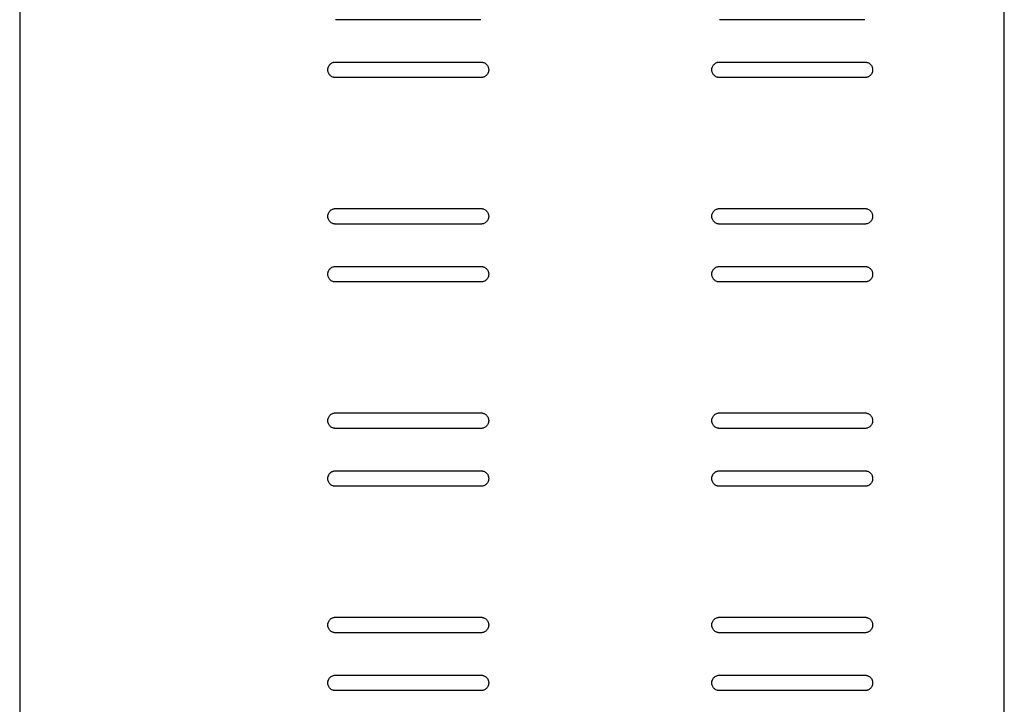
# Model space of a CAD drawing. Header units: millimetres. Extents: x -203 to 0, y -7 to 557.
# Tile 2 of 4: x -203 to 0, y 133 to 274. Entities that reach past the tile are written whole.
import ezdxf

# ---------------------------------------------------------------- set-up
doc = ezdxf.new("R2010")
doc.units = ezdxf.units.MM

msp = doc.modelspace()

# ---------------------------------------------------------------- linework, layer by layer
at = {"color": 7, "linetype": 'Continuous', "lineweight": 25}
for p, q in [((-203.2, 557.14), (-203.2, -7.14)), ((0, -7.14), (0, 557.14)), ((-108.01, 274.17), (-138.01, 274.17)), ((-28.76, 274.17), (-58.76, 274.17)), ((-138.01, 265.43), (-108.01, 265.43)), ((-58.76, 265.43), (-28.76, 265.43)), ((-108.01, 262.23), (-138.01, 262.23)), ((-28.76, 262.23), (-58.76, 262.23)), ((-138.01, 235.22), (-108.01, 235.22)), ((-58.76, 235.22), (-28.76, 235.22)), ((-108.01, 232.02), (-138.01, 232.02)), ((-28.76, 232.02), (-58.76, 232.02)), ((-138.01, 223.28), (-108.01, 223.28)), ((-58.76, 223.28), (-28.76, 223.28)), ((-108.01, 220.08), (-138.01, 220.08)), ((-28.76, 220.08), (-58.76, 220.08)), ((-138.01, 193.07), (-108.01, 193.07)), ((-58.76, 193.07), (-28.76, 193.07)), ((-108.01, 189.87), (-138.01, 189.87)), ((-28.76, 189.87), (-58.76, 189.87)), ((-138.01, 181.13), (-108.01, 181.13)), ((-58.76, 181.13), (-28.76, 181.13)), ((-108.01, 177.93), (-138.01, 177.93)), ((-28.76, 177.93), (-58.76, 177.93)), ((-138.01, 150.92), (-108.01, 150.92)), ((-58.76, 150.92), (-28.76, 150.92)), ((-108.01, 147.72), (-138.01, 147.72)), ((-28.76, 147.72), (-58.76, 147.72)), ((-138.01, 138.98), (-108.01, 138.98)), ((-58.76, 138.98), (-28.76, 138.98)), ((-108.01, 135.78), (-138.01, 135.78)), ((-28.76, 135.78), (-58.76, 135.78))]:
    msp.add_line(p, q, dxfattribs=at)
for points, knots in [([(-139.61, 263.83), (-139.61, 263.87), (-139.61, 263.95), (-139.6, 264.07), (-139.57, 264.19), (-139.54, 264.31), (-139.48, 264.48), (-139.36, 264.72), (-139.15, 264.97), (-138.9, 265.18), (-138.64, 265.31), (-138.41, 265.38), (-138.21, 265.42), (-138.08, 265.43), (-138.01, 265.43)], [0, 0, 0, 0, 0.048298, 0.09619, 0.143951, 0.191858, 0.240187, 0.370078, 0.50005, 0.629952, 0.759913, 0.840145, 0.919746, 1, 1, 1, 1]), ([(-108.01, 265.43), (-107.97, 265.43), (-107.89, 265.43), (-107.77, 265.41), (-107.65, 265.39), (-107.54, 265.36), (-107.36, 265.3), (-107.13, 265.18), (-106.87, 264.97), (-106.67, 264.72), (-106.53, 264.46), (-106.46, 264.23), (-106.42, 264.03), (-106.41, 263.9), (-106.41, 263.83)], [0, 0, 0, 0, 0.048306, 0.096202, 0.143963, 0.191866, 0.240188, 0.37009, 0.50005, 0.62994, 0.759912, 0.840134, 0.919736, 1, 1, 1, 1]), ([(-60.36, 263.83), (-60.36, 263.87), (-60.36, 263.95), (-60.35, 264.07), (-60.33, 264.19), (-60.29, 264.31), (-60.23, 264.48), (-60.11, 264.72), (-59.9, 264.97), (-59.65, 265.18), (-59.39, 265.31), (-59.16, 265.38), (-58.97, 265.42), (-58.83, 265.43), (-58.76, 265.43)], [0, 0, 0, 0, 0.048298, 0.09619, 0.143951, 0.191858, 0.240187, 0.370078, 0.50005, 0.629952, 0.759913, 0.840145, 0.919746, 1, 1, 1, 1]), ([(-28.76, 265.43), (-28.72, 265.43), (-28.64, 265.43), (-28.52, 265.41), (-28.41, 265.39), (-28.29, 265.36), (-28.11, 265.3), (-27.88, 265.18), (-27.63, 264.97), (-27.42, 264.72), (-27.29, 264.46), (-27.21, 264.23), (-27.17, 264.03), (-27.17, 263.9), (-27.16, 263.83)], [0, 0, 0, 0, 0.048306, 0.096202, 0.143963, 0.191866, 0.240188, 0.37009, 0.50005, 0.62994, 0.759912, 0.840134, 0.919736, 1, 1, 1, 1]), ([(-138.01, 262.23), (-138.05, 262.23), (-138.13, 262.23), (-138.25, 262.25), (-138.37, 262.27), (-138.49, 262.3), (-138.67, 262.36), (-138.9, 262.48), (-139.15, 262.69), (-139.36, 262.95), (-139.49, 263.2), (-139.57, 263.43), (-139.61, 263.63), (-139.61, 263.76), (-139.61, 263.83)], [0, 0, 0, 0, 0.048306, 0.096202, 0.143963, 0.191866, 0.240188, 0.37009, 0.50005, 0.62994, 0.759912, 0.840134, 0.919736, 1, 1, 1, 1]), ([(-106.41, 263.83), (-106.41, 263.79), (-106.41, 263.71), (-106.43, 263.59), (-106.45, 263.47), (-106.48, 263.36), (-106.55, 263.18), (-106.67, 262.95), (-106.87, 262.69), (-107.13, 262.48), (-107.38, 262.35), (-107.61, 262.28), (-107.81, 262.24), (-107.94, 262.23), (-108.01, 262.23)], [0, 0, 0, 0, 0.0482981, 0.09619, 0.143951, 0.1918583, 0.240187, 0.3700776, 0.5000499, 0.6299525, 0.7599127, 0.8401449, 0.9197465, 1, 1, 1, 1]), ([(-58.76, 262.23), (-58.8, 262.23), (-58.89, 262.23), (-59.01, 262.25), (-59.12, 262.27), (-59.24, 262.3), (-59.42, 262.36), (-59.65, 262.48), (-59.9, 262.69), (-60.11, 262.95), (-60.24, 263.2), (-60.32, 263.43), (-60.36, 263.63), (-60.36, 263.76), (-60.36, 263.83)], [0, 0, 0, 0, 0.048306, 0.096202, 0.143963, 0.191866, 0.240188, 0.37009, 0.50005, 0.62994, 0.759912, 0.840134, 0.919736, 1, 1, 1, 1]), ([(-27.16, 263.83), (-27.17, 263.79), (-27.17, 263.71), (-27.18, 263.59), (-27.2, 263.47), (-27.23, 263.36), (-27.3, 263.18), (-27.42, 262.95), (-27.63, 262.69), (-27.88, 262.48), (-28.13, 262.35), (-28.37, 262.28), (-28.56, 262.24), (-28.7, 262.23), (-28.76, 262.23)], [0, 0, 0, 0, 0.048298, 0.09619, 0.143951, 0.191858, 0.240187, 0.370078, 0.50005, 0.629952, 0.759913, 0.840145, 0.919746, 1, 1, 1, 1]), ([(-139.61, 233.62), (-139.61, 233.66), (-139.61, 233.74), (-139.6, 233.86), (-139.57, 233.98), (-139.54, 234.09), (-139.48, 234.27), (-139.36, 234.5), (-139.15, 234.76), (-138.9, 234.97), (-138.64, 235.1), (-138.41, 235.17), (-138.21, 235.21), (-138.08, 235.22), (-138.01, 235.22)], [0, 0, 0, 0, 0.048298, 0.09619, 0.143951, 0.191858, 0.240187, 0.370078, 0.50005, 0.629952, 0.759913, 0.840145, 0.919746, 1, 1, 1, 1]), ([(-108.01, 235.22), (-107.97, 235.22), (-107.89, 235.22), (-107.77, 235.2), (-107.65, 235.18), (-107.54, 235.15), (-107.36, 235.09), (-107.13, 234.97), (-106.87, 234.76), (-106.67, 234.5), (-106.53, 234.25), (-106.46, 234.02), (-106.42, 233.82), (-106.41, 233.69), (-106.41, 233.62)], [0, 0, 0, 0, 0.048306, 0.096202, 0.143963, 0.191866, 0.240188, 0.37009, 0.50005, 0.62994, 0.759912, 0.840134, 0.919736, 1, 1, 1, 1]), ([(-60.36, 233.62), (-60.36, 233.66), (-60.36, 233.74), (-60.35, 233.86), (-60.33, 233.98), (-60.29, 234.09), (-60.23, 234.27), (-60.11, 234.5), (-59.9, 234.76), (-59.65, 234.97), (-59.39, 235.1), (-59.16, 235.17), (-58.97, 235.21), (-58.83, 235.22), (-58.76, 235.22)], [0, 0, 0, 0, 0.048298, 0.09619, 0.143951, 0.191858, 0.240187, 0.370078, 0.50005, 0.629952, 0.759913, 0.840145, 0.919746, 1, 1, 1, 1]), ([(-28.76, 235.22), (-28.72, 235.22), (-28.64, 235.22), (-28.52, 235.2), (-28.41, 235.18), (-28.29, 235.15), (-28.11, 235.09), (-27.88, 234.97), (-27.63, 234.76), (-27.42, 234.5), (-27.29, 234.25), (-27.21, 234.02), (-27.17, 233.82), (-27.17, 233.69), (-27.16, 233.62)], [0, 0, 0, 0, 0.048306, 0.096202, 0.143963, 0.191866, 0.240188, 0.37009, 0.50005, 0.62994, 0.759912, 0.840134, 0.919736, 1, 1, 1, 1]), ([(-138.01, 232.02), (-138.05, 232.02), (-138.13, 232.02), (-138.25, 232.04), (-138.37, 232.06), (-138.49, 232.09), (-138.67, 232.15), (-138.9, 232.27), (-139.15, 232.48), (-139.36, 232.73), (-139.49, 232.99), (-139.57, 233.22), (-139.61, 233.42), (-139.61, 233.55), (-139.61, 233.62)], [0, 0, 0, 0, 0.048306, 0.096202, 0.143963, 0.191866, 0.240188, 0.37009, 0.50005, 0.62994, 0.759912, 0.840134, 0.919736, 1, 1, 1, 1]), ([(-106.41, 233.62), (-106.41, 233.58), (-106.41, 233.5), (-106.43, 233.38), (-106.45, 233.26), (-106.48, 233.14), (-106.55, 232.97), (-106.67, 232.73), (-106.87, 232.48), (-107.13, 232.27), (-107.38, 232.14), (-107.61, 232.07), (-107.81, 232.03), (-107.94, 232.02), (-108.01, 232.02)], [0, 0, 0, 0, 0.0482981, 0.09619, 0.143951, 0.1918583, 0.240187, 0.3700776, 0.5000499, 0.6299525, 0.7599127, 0.8401449, 0.9197465, 1, 1, 1, 1]), ([(-58.76, 232.02), (-58.8, 232.02), (-58.89, 232.02), (-59.01, 232.04), (-59.12, 232.06), (-59.24, 232.09), (-59.42, 232.15), (-59.65, 232.27), (-59.9, 232.48), (-60.11, 232.73), (-60.24, 232.99), (-60.32, 233.22), (-60.36, 233.42), (-60.36, 233.55), (-60.36, 233.62)], [0, 0, 0, 0, 0.048306, 0.096202, 0.143963, 0.191866, 0.240188, 0.37009, 0.50005, 0.62994, 0.759912, 0.840134, 0.919736, 1, 1, 1, 1]), ([(-27.16, 233.62), (-27.17, 233.58), (-27.17, 233.5), (-27.18, 233.38), (-27.2, 233.26), (-27.23, 233.14), (-27.3, 232.97), (-27.42, 232.73), (-27.63, 232.48), (-27.88, 232.27), (-28.13, 232.14), (-28.37, 232.07), (-28.56, 232.03), (-28.7, 232.02), (-28.76, 232.02)], [0, 0, 0, 0, 0.048298, 0.09619, 0.143951, 0.191858, 0.240187, 0.370078, 0.50005, 0.629952, 0.759913, 0.840145, 0.919746, 1, 1, 1, 1]), ([(-139.61, 221.68), (-139.61, 221.72), (-139.61, 221.8), (-139.6, 221.92), (-139.57, 222.04), (-139.54, 222.16), (-139.48, 222.33), (-139.36, 222.57), (-139.15, 222.82), (-138.9, 223.03), (-138.64, 223.16), (-138.41, 223.23), (-138.21, 223.27), (-138.08, 223.28), (-138.01, 223.28)], [0, 0, 0, 0, 0.048298, 0.09619, 0.143951, 0.191858, 0.240187, 0.370078, 0.50005, 0.629952, 0.759913, 0.840145, 0.919746, 1, 1, 1, 1]), ([(-138.01, 220.08), (-138.05, 220.08), (-138.13, 220.08), (-138.25, 220.1), (-138.37, 220.12), (-138.49, 220.15), (-138.67, 220.21), (-138.9, 220.33), (-139.15, 220.54), (-139.36, 220.8), (-139.49, 221.05), (-139.57, 221.28), (-139.61, 221.48), (-139.61, 221.61), (-139.61, 221.68)], [0, 0, 0, 0, 0.048306, 0.096202, 0.143963, 0.191866, 0.240188, 0.37009, 0.50005, 0.62994, 0.759912, 0.840134, 0.919736, 1, 1, 1, 1]), ([(-108.01, 223.28), (-107.97, 223.28), (-107.89, 223.28), (-107.77, 223.26), (-107.65, 223.24), (-107.54, 223.21), (-107.36, 223.15), (-107.13, 223.03), (-106.87, 222.82), (-106.67, 222.57), (-106.53, 222.31), (-106.46, 222.08), (-106.42, 221.88), (-106.41, 221.75), (-106.41, 221.68)], [0, 0, 0, 0, 0.048306, 0.096202, 0.143963, 0.191866, 0.240188, 0.37009, 0.50005, 0.62994, 0.759912, 0.840134, 0.919736, 1, 1, 1, 1]), ([(-106.41, 221.68), (-106.41, 221.64), (-106.41, 221.56), (-106.43, 221.44), (-106.45, 221.32), (-106.48, 221.21), (-106.55, 221.03), (-106.67, 220.8), (-106.87, 220.54), (-107.13, 220.33), (-107.38, 220.2), (-107.61, 220.13), (-107.81, 220.09), (-107.94, 220.08), (-108.01, 220.08)], [0, 0, 0, 0, 0.048298, 0.09619, 0.143951, 0.191858, 0.240187, 0.370078, 0.50005, 0.629952, 0.759913, 0.840145, 0.919746, 1, 1, 1, 1]), ([(-60.36, 221.68), (-60.36, 221.72), (-60.36, 221.8), (-60.35, 221.92), (-60.33, 222.04), (-60.29, 222.16), (-60.23, 222.33), (-60.11, 222.57), (-59.9, 222.82), (-59.65, 223.03), (-59.39, 223.16), (-59.16, 223.23), (-58.97, 223.27), (-58.83, 223.28), (-58.76, 223.28)], [0, 0, 0, 0, 0.048298, 0.09619, 0.143951, 0.191858, 0.240187, 0.370078, 0.50005, 0.629952, 0.759913, 0.840145, 0.919746, 1, 1, 1, 1]), ([(-58.76, 220.08), (-58.8, 220.08), (-58.89, 220.08), (-59.01, 220.1), (-59.12, 220.12), (-59.24, 220.15), (-59.42, 220.21), (-59.65, 220.33), (-59.9, 220.54), (-60.11, 220.8), (-60.24, 221.05), (-60.32, 221.28), (-60.36, 221.48), (-60.36, 221.61), (-60.36, 221.68)], [0, 0, 0, 0, 0.048306, 0.096202, 0.143963, 0.191866, 0.240188, 0.37009, 0.50005, 0.62994, 0.759912, 0.840134, 0.919736, 1, 1, 1, 1]), ([(-28.76, 223.28), (-28.72, 223.28), (-28.64, 223.28), (-28.52, 223.26), (-28.41, 223.24), (-28.29, 223.21), (-28.11, 223.15), (-27.88, 223.03), (-27.63, 222.82), (-27.42, 222.57), (-27.29, 222.31), (-27.21, 222.08), (-27.17, 221.88), (-27.17, 221.75), (-27.16, 221.68)], [0, 0, 0, 0, 0.048306, 0.096202, 0.143963, 0.191866, 0.240188, 0.37009, 0.50005, 0.62994, 0.759912, 0.840134, 0.919736, 1, 1, 1, 1]), ([(-27.16, 221.68), (-27.17, 221.64), (-27.17, 221.56), (-27.18, 221.44), (-27.2, 221.32), (-27.23, 221.21), (-27.3, 221.03), (-27.42, 220.8), (-27.63, 220.54), (-27.88, 220.33), (-28.13, 220.2), (-28.37, 220.13), (-28.56, 220.09), (-28.7, 220.08), (-28.76, 220.08)], [0, 0, 0, 0, 0.048298, 0.09619, 0.143951, 0.191858, 0.240187, 0.370078, 0.50005, 0.629952, 0.759913, 0.840145, 0.919746, 1, 1, 1, 1]), ([(-139.61, 191.47), (-139.61, 191.51), (-139.61, 191.59), (-139.6, 191.71), (-139.57, 191.83), (-139.54, 191.94), (-139.48, 192.12), (-139.36, 192.35), (-139.15, 192.61), (-138.9, 192.82), (-138.64, 192.95), (-138.41, 193.02), (-138.21, 193.06), (-138.08, 193.07), (-138.01, 193.07)], [0, 0, 0, 0, 0.048298, 0.09619, 0.143951, 0.191858, 0.240187, 0.370078, 0.50005, 0.629952, 0.759913, 0.840145, 0.919746, 1, 1, 1, 1]), ([(-108.01, 193.07), (-107.97, 193.07), (-107.89, 193.07), (-107.77, 193.05), (-107.65, 193.03), (-107.54, 193), (-107.36, 192.94), (-107.13, 192.82), (-106.87, 192.61), (-106.67, 192.35), (-106.53, 192.1), (-106.46, 191.87), (-106.42, 191.67), (-106.41, 191.54), (-106.41, 191.47)], [0, 0, 0, 0, 0.048306, 0.096202, 0.143963, 0.191866, 0.240188, 0.37009, 0.50005, 0.62994, 0.759912, 0.840134, 0.919736, 1, 1, 1, 1]), ([(-60.36, 191.47), (-60.36, 191.51), (-60.36, 191.59), (-60.35, 191.71), (-60.33, 191.83), (-60.29, 191.94), (-60.23, 192.12), (-60.11, 192.35), (-59.9, 192.61), (-59.65, 192.82), (-59.39, 192.95), (-59.16, 193.02), (-58.97, 193.06), (-58.83, 193.07), (-58.76, 193.07)], [0, 0, 0, 0, 0.048298, 0.09619, 0.143951, 0.191858, 0.240187, 0.370078, 0.50005, 0.629952, 0.759913, 0.840145, 0.919746, 1, 1, 1, 1]), ([(-28.76, 193.07), (-28.72, 193.07), (-28.64, 193.07), (-28.52, 193.05), (-28.41, 193.03), (-28.29, 193), (-28.11, 192.94), (-27.88, 192.82), (-27.63, 192.61), (-27.42, 192.35), (-27.29, 192.1), (-27.21, 191.87), (-27.17, 191.67), (-27.17, 191.54), (-27.16, 191.47)], [0, 0, 0, 0, 0.048306, 0.096202, 0.143963, 0.191866, 0.240188, 0.37009, 0.50005, 0.62994, 0.759912, 0.840134, 0.919736, 1, 1, 1, 1]), ([(-138.01, 189.87), (-138.05, 189.87), (-138.13, 189.87), (-138.25, 189.89), (-138.37, 189.91), (-138.49, 189.94), (-138.67, 190), (-138.9, 190.12), (-139.15, 190.33), (-139.36, 190.58), (-139.49, 190.84), (-139.57, 191.07), (-139.61, 191.27), (-139.61, 191.4), (-139.61, 191.47)], [0, 0, 0, 0, 0.0483059, 0.0962018, 0.1439627, 0.1918663, 0.2401875, 0.3700899, 0.5000499, 0.6299402, 0.7599122, 0.840134, 0.9197356, 1, 1, 1, 1]), ([(-106.41, 191.47), (-106.41, 191.43), (-106.41, 191.35), (-106.43, 191.23), (-106.45, 191.11), (-106.48, 190.99), (-106.55, 190.82), (-106.67, 190.58), (-106.87, 190.33), (-107.13, 190.12), (-107.38, 189.99), (-107.61, 189.92), (-107.81, 189.88), (-107.94, 189.87), (-108.01, 189.87)], [0, 0, 0, 0, 0.048298, 0.09619, 0.143951, 0.191858, 0.240187, 0.370078, 0.50005, 0.629952, 0.759913, 0.840145, 0.919746, 1, 1, 1, 1]), ([(-58.76, 189.87), (-58.8, 189.87), (-58.89, 189.87), (-59.01, 189.89), (-59.12, 189.91), (-59.24, 189.94), (-59.42, 190), (-59.65, 190.12), (-59.9, 190.33), (-60.11, 190.58), (-60.24, 190.84), (-60.32, 191.07), (-60.36, 191.27), (-60.36, 191.4), (-60.36, 191.47)], [0, 0, 0, 0, 0.048306, 0.096202, 0.143963, 0.191866, 0.240188, 0.37009, 0.50005, 0.62994, 0.759912, 0.840134, 0.919736, 1, 1, 1, 1]), ([(-27.16, 191.47), (-27.17, 191.43), (-27.17, 191.35), (-27.18, 191.23), (-27.2, 191.11), (-27.23, 190.99), (-27.3, 190.82), (-27.42, 190.58), (-27.63, 190.33), (-27.88, 190.12), (-28.13, 189.99), (-28.37, 189.92), (-28.56, 189.88), (-28.7, 189.87), (-28.76, 189.87)], [0, 0, 0, 0, 0.0482981, 0.09619, 0.143951, 0.1918583, 0.240187, 0.3700776, 0.5000499, 0.6299525, 0.7599127, 0.8401449, 0.9197465, 1, 1, 1, 1]), ([(-139.61, 179.53), (-139.61, 179.57), (-139.61, 179.65), (-139.6, 179.77), (-139.57, 179.89), (-139.54, 180.01), (-139.48, 180.18), (-139.36, 180.42), (-139.15, 180.67), (-138.9, 180.88), (-138.64, 181.01), (-138.41, 181.08), (-138.21, 181.12), (-138.08, 181.13), (-138.01, 181.13)], [0, 0, 0, 0, 0.048298, 0.09619, 0.143951, 0.191858, 0.240187, 0.370078, 0.50005, 0.629952, 0.759913, 0.840145, 0.919746, 1, 1, 1, 1]), ([(-108.01, 181.13), (-107.97, 181.13), (-107.89, 181.13), (-107.77, 181.11), (-107.65, 181.09), (-107.54, 181.06), (-107.36, 181), (-107.13, 180.88), (-106.87, 180.67), (-106.67, 180.42), (-106.53, 180.16), (-106.46, 179.93), (-106.42, 179.73), (-106.41, 179.6), (-106.41, 179.53)], [0, 0, 0, 0, 0.048306, 0.096202, 0.143963, 0.191866, 0.240188, 0.37009, 0.50005, 0.62994, 0.759912, 0.840134, 0.919736, 1, 1, 1, 1]), ([(-60.36, 179.53), (-60.36, 179.57), (-60.36, 179.65), (-60.35, 179.77), (-60.33, 179.89), (-60.29, 180.01), (-60.23, 180.18), (-60.11, 180.42), (-59.9, 180.67), (-59.65, 180.88), (-59.39, 181.01), (-59.16, 181.08), (-58.97, 181.12), (-58.83, 181.13), (-58.76, 181.13)], [0, 0, 0, 0, 0.048298, 0.09619, 0.143951, 0.191858, 0.240187, 0.370078, 0.50005, 0.629952, 0.759913, 0.840145, 0.919746, 1, 1, 1, 1]), ([(-28.76, 181.13), (-28.72, 181.13), (-28.64, 181.13), (-28.52, 181.11), (-28.41, 181.09), (-28.29, 181.06), (-28.11, 181), (-27.88, 180.88), (-27.63, 180.67), (-27.42, 180.42), (-27.29, 180.16), (-27.21, 179.93), (-27.17, 179.73), (-27.17, 179.6), (-27.16, 179.53)], [0, 0, 0, 0, 0.048306, 0.096202, 0.143963, 0.191866, 0.240188, 0.37009, 0.50005, 0.62994, 0.759912, 0.840134, 0.919736, 1, 1, 1, 1]), ([(-138.01, 177.93), (-138.05, 177.93), (-138.13, 177.93), (-138.25, 177.95), (-138.37, 177.97), (-138.49, 178), (-138.67, 178.06), (-138.9, 178.18), (-139.15, 178.39), (-139.36, 178.65), (-139.49, 178.9), (-139.57, 179.13), (-139.61, 179.33), (-139.61, 179.46), (-139.61, 179.53)], [0, 0, 0, 0, 0.0483059, 0.0962018, 0.1439627, 0.1918663, 0.2401875, 0.3700899, 0.5000499, 0.6299402, 0.7599122, 0.840134, 0.9197356, 1, 1, 1, 1]), ([(-106.41, 179.53), (-106.41, 179.49), (-106.41, 179.41), (-106.43, 179.29), (-106.45, 179.17), (-106.48, 179.06), (-106.55, 178.88), (-106.67, 178.65), (-106.87, 178.39), (-107.13, 178.18), (-107.38, 178.05), (-107.61, 177.98), (-107.81, 177.94), (-107.94, 177.93), (-108.01, 177.93)], [0, 0, 0, 0, 0.048298, 0.09619, 0.143951, 0.191858, 0.240187, 0.370078, 0.50005, 0.629952, 0.759913, 0.840145, 0.919746, 1, 1, 1, 1]), ([(-58.76, 177.93), (-58.8, 177.93), (-58.89, 177.93), (-59.01, 177.95), (-59.12, 177.97), (-59.24, 178), (-59.42, 178.06), (-59.65, 178.18), (-59.9, 178.39), (-60.11, 178.65), (-60.24, 178.9), (-60.32, 179.13), (-60.36, 179.33), (-60.36, 179.46), (-60.36, 179.53)], [0, 0, 0, 0, 0.048306, 0.096202, 0.143963, 0.191866, 0.240188, 0.37009, 0.50005, 0.62994, 0.759912, 0.840134, 0.919736, 1, 1, 1, 1]), ([(-27.16, 179.53), (-27.17, 179.49), (-27.17, 179.41), (-27.18, 179.29), (-27.2, 179.17), (-27.23, 179.06), (-27.3, 178.88), (-27.42, 178.65), (-27.63, 178.39), (-27.88, 178.18), (-28.13, 178.05), (-28.37, 177.98), (-28.56, 177.94), (-28.7, 177.93), (-28.76, 177.93)], [0, 0, 0, 0, 0.0482981, 0.09619, 0.143951, 0.1918583, 0.240187, 0.3700776, 0.5000499, 0.6299525, 0.7599127, 0.8401449, 0.9197465, 1, 1, 1, 1]), ([(-139.61, 149.32), (-139.61, 149.36), (-139.61, 149.44), (-139.6, 149.56), (-139.57, 149.68), (-139.54, 149.79), (-139.48, 149.97), (-139.36, 150.2), (-139.15, 150.46), (-138.9, 150.67), (-138.64, 150.8), (-138.41, 150.87), (-138.21, 150.91), (-138.08, 150.92), (-138.01, 150.92)], [0, 0, 0, 0, 0.048298, 0.09619, 0.143951, 0.191858, 0.240187, 0.370078, 0.50005, 0.629952, 0.759913, 0.840145, 0.919746, 1, 1, 1, 1]), ([(-108.01, 150.92), (-107.97, 150.92), (-107.89, 150.92), (-107.77, 150.9), (-107.65, 150.88), (-107.54, 150.85), (-107.36, 150.79), (-107.13, 150.67), (-106.87, 150.46), (-106.67, 150.2), (-106.53, 149.95), (-106.46, 149.72), (-106.42, 149.52), (-106.41, 149.39), (-106.41, 149.32)], [0, 0, 0, 0, 0.048306, 0.096202, 0.143963, 0.191866, 0.240188, 0.37009, 0.50005, 0.62994, 0.759912, 0.840134, 0.919736, 1, 1, 1, 1]), ([(-60.36, 149.32), (-60.36, 149.36), (-60.36, 149.44), (-60.35, 149.56), (-60.33, 149.68), (-60.29, 149.79), (-60.23, 149.97), (-60.11, 150.2), (-59.9, 150.46), (-59.65, 150.67), (-59.39, 150.8), (-59.16, 150.87), (-58.97, 150.91), (-58.83, 150.92), (-58.76, 150.92)], [0, 0, 0, 0, 0.048298, 0.09619, 0.143951, 0.191858, 0.240187, 0.370078, 0.50005, 0.629952, 0.759913, 0.840145, 0.919746, 1, 1, 1, 1]), ([(-28.76, 150.92), (-28.72, 150.92), (-28.64, 150.92), (-28.52, 150.9), (-28.41, 150.88), (-28.29, 150.85), (-28.11, 150.79), (-27.88, 150.67), (-27.63, 150.46), (-27.42, 150.2), (-27.29, 149.95), (-27.21, 149.72), (-27.17, 149.52), (-27.17, 149.39), (-27.16, 149.32)], [0, 0, 0, 0, 0.048306, 0.096202, 0.143963, 0.191866, 0.240188, 0.37009, 0.50005, 0.62994, 0.759912, 0.840134, 0.919736, 1, 1, 1, 1]), ([(-138.01, 147.72), (-138.05, 147.72), (-138.13, 147.72), (-138.25, 147.74), (-138.37, 147.76), (-138.49, 147.79), (-138.67, 147.85), (-138.9, 147.97), (-139.15, 148.18), (-139.36, 148.43), (-139.49, 148.69), (-139.57, 148.92), (-139.61, 149.12), (-139.61, 149.25), (-139.61, 149.32)], [0, 0, 0, 0, 0.0483059, 0.0962018, 0.1439627, 0.1918663, 0.2401875, 0.3700899, 0.5000499, 0.6299402, 0.7599122, 0.840134, 0.9197356, 1, 1, 1, 1]), ([(-106.41, 149.32), (-106.41, 149.28), (-106.41, 149.2), (-106.43, 149.08), (-106.45, 148.96), (-106.48, 148.84), (-106.55, 148.67), (-106.67, 148.43), (-106.87, 148.18), (-107.13, 147.97), (-107.38, 147.84), (-107.61, 147.77), (-107.81, 147.73), (-107.94, 147.72), (-108.01, 147.72)], [0, 0, 0, 0, 0.048298, 0.09619, 0.143951, 0.191858, 0.240187, 0.370078, 0.50005, 0.629952, 0.759913, 0.840145, 0.919746, 1, 1, 1, 1]), ([(-58.76, 147.72), (-58.8, 147.72), (-58.89, 147.72), (-59.01, 147.74), (-59.12, 147.76), (-59.24, 147.79), (-59.42, 147.85), (-59.65, 147.97), (-59.9, 148.18), (-60.11, 148.43), (-60.24, 148.69), (-60.32, 148.92), (-60.36, 149.12), (-60.36, 149.25), (-60.36, 149.32)], [0, 0, 0, 0, 0.048306, 0.096202, 0.143963, 0.191866, 0.240188, 0.37009, 0.50005, 0.62994, 0.759912, 0.840134, 0.919736, 1, 1, 1, 1]), ([(-27.16, 149.32), (-27.17, 149.28), (-27.17, 149.2), (-27.18, 149.08), (-27.2, 148.96), (-27.23, 148.84), (-27.3, 148.67), (-27.42, 148.43), (-27.63, 148.18), (-27.88, 147.97), (-28.13, 147.84), (-28.37, 147.77), (-28.56, 147.73), (-28.7, 147.72), (-28.76, 147.72)], [0, 0, 0, 0, 0.0482981, 0.09619, 0.143951, 0.1918583, 0.240187, 0.3700776, 0.5000499, 0.6299525, 0.7599127, 0.8401449, 0.9197465, 1, 1, 1, 1]), ([(-139.61, 137.38), (-139.61, 137.42), (-139.61, 137.5), (-139.6, 137.62), (-139.57, 137.74), (-139.54, 137.86), (-139.48, 138.03), (-139.36, 138.27), (-139.15, 138.52), (-138.9, 138.73), (-138.64, 138.86), (-138.41, 138.93), (-138.21, 138.97), (-138.08, 138.98), (-138.01, 138.98)], [0, 0, 0, 0, 0.048298, 0.09619, 0.143951, 0.191858, 0.240187, 0.370078, 0.50005, 0.629952, 0.759913, 0.840145, 0.919746, 1, 1, 1, 1]), ([(-108.01, 138.98), (-107.97, 138.98), (-107.89, 138.98), (-107.77, 138.96), (-107.65, 138.94), (-107.54, 138.91), (-107.36, 138.85), (-107.13, 138.73), (-106.87, 138.52), (-106.67, 138.27), (-106.53, 138.01), (-106.46, 137.78), (-106.42, 137.58), (-106.41, 137.45), (-106.41, 137.38)], [0, 0, 0, 0, 0.048306, 0.096202, 0.143963, 0.191866, 0.240188, 0.37009, 0.50005, 0.62994, 0.759912, 0.840134, 0.919736, 1, 1, 1, 1]), ([(-60.36, 137.38), (-60.36, 137.42), (-60.36, 137.5), (-60.35, 137.62), (-60.33, 137.74), (-60.29, 137.86), (-60.23, 138.03), (-60.11, 138.27), (-59.9, 138.52), (-59.65, 138.73), (-59.39, 138.86), (-59.16, 138.93), (-58.97, 138.97), (-58.83, 138.98), (-58.76, 138.98)], [0, 0, 0, 0, 0.048298, 0.09619, 0.143951, 0.191858, 0.240187, 0.370078, 0.50005, 0.629952, 0.759913, 0.840145, 0.919746, 1, 1, 1, 1]), ([(-28.76, 138.98), (-28.72, 138.98), (-28.64, 138.98), (-28.52, 138.96), (-28.41, 138.94), (-28.29, 138.91), (-28.11, 138.85), (-27.88, 138.73), (-27.63, 138.52), (-27.42, 138.27), (-27.29, 138.01), (-27.21, 137.78), (-27.17, 137.58), (-27.17, 137.45), (-27.16, 137.38)], [0, 0, 0, 0, 0.048306, 0.096202, 0.143963, 0.191866, 0.240188, 0.37009, 0.50005, 0.62994, 0.759912, 0.840134, 0.919736, 1, 1, 1, 1]), ([(-138.01, 135.78), (-138.05, 135.78), (-138.13, 135.78), (-138.25, 135.8), (-138.37, 135.82), (-138.49, 135.85), (-138.67, 135.91), (-138.9, 136.03), (-139.15, 136.24), (-139.36, 136.5), (-139.49, 136.75), (-139.57, 136.98), (-139.61, 137.18), (-139.61, 137.31), (-139.61, 137.38)], [0, 0, 0, 0, 0.048306, 0.096202, 0.143963, 0.191866, 0.240188, 0.37009, 0.50005, 0.62994, 0.759912, 0.840134, 0.919736, 1, 1, 1, 1]), ([(-106.41, 137.38), (-106.41, 137.34), (-106.41, 137.26), (-106.43, 137.14), (-106.45, 137.02), (-106.48, 136.91), (-106.55, 136.73), (-106.67, 136.5), (-106.87, 136.24), (-107.13, 136.03), (-107.38, 135.9), (-107.61, 135.83), (-107.81, 135.79), (-107.94, 135.78), (-108.01, 135.78)], [0, 0, 0, 0, 0.0482981, 0.09619, 0.143951, 0.1918583, 0.240187, 0.3700776, 0.5000499, 0.6299525, 0.7599127, 0.8401449, 0.9197465, 1, 1, 1, 1]), ([(-58.76, 135.78), (-58.8, 135.78), (-58.89, 135.78), (-59.01, 135.8), (-59.12, 135.82), (-59.24, 135.85), (-59.42, 135.91), (-59.65, 136.03), (-59.9, 136.24), (-60.11, 136.5), (-60.24, 136.75), (-60.32, 136.98), (-60.36, 137.18), (-60.36, 137.31), (-60.36, 137.38)], [0, 0, 0, 0, 0.048306, 0.096202, 0.143963, 0.191866, 0.240188, 0.37009, 0.50005, 0.62994, 0.759912, 0.840134, 0.919736, 1, 1, 1, 1]), ([(-27.16, 137.38), (-27.17, 137.34), (-27.17, 137.26), (-27.18, 137.14), (-27.2, 137.02), (-27.23, 136.91), (-27.3, 136.73), (-27.42, 136.5), (-27.63, 136.24), (-27.88, 136.03), (-28.13, 135.9), (-28.37, 135.83), (-28.56, 135.79), (-28.7, 135.78), (-28.76, 135.78)], [0, 0, 0, 0, 0.048298, 0.09619, 0.143951, 0.191858, 0.240187, 0.370078, 0.50005, 0.629952, 0.759913, 0.840145, 0.919746, 1, 1, 1, 1])]:
    msp.add_open_spline(points, degree=3, knots=knots, dxfattribs=at)

doc.saveas('drawing.dxf')
